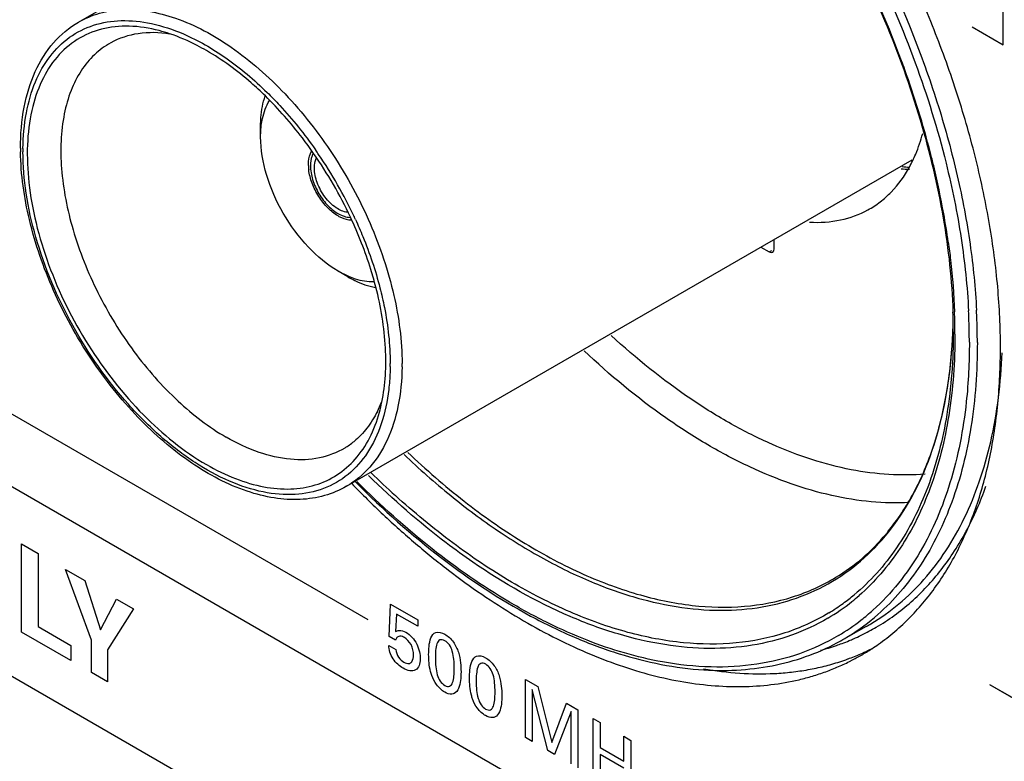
# Model space of a CAD drawing. Header units: inches. Extents: x 0 to 34, y 0 to 22.
# Tile 110 of 136: x 24.938 to 25.459, y 15.388 to 15.78. Entities that reach past the tile are written whole.
import ezdxf

# ---------------------------------------------------------------- set-up
doc = ezdxf.new("R2010")
doc.units = ezdxf.units.IN
doc.header["$LTSCALE"] = 1.87
doc.header["$MEASUREMENT"] = 0
doc.layers.get('0').update_dxf_attribs({"linetype": 'CONTINUOUS'})
doc.layers.add('02___PRT_ALL_AXES', color=7, linetype='CONTINUOUS')
doc.layers.add('SURFACES', color=7, linetype='CONTINUOUS')

msp = doc.modelspace()

# ---------------------------------------------------------------- linework, layer by layer
at = {"color": 40, "linetype": 'CONTINUOUS'}
for p, q in [((22.0125193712, 17.2197605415), (27.7666010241, 13.8974259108)), ((27.7666010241, 13.7970000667), (22.0125193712, 17.1193346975)), ((25.4582605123, 15.7665338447), (25.4582605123, 15.8020554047)), ((25.4418055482, 15.7760347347), (25.4582605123, 15.7665338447)), ((25.1224253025, 15.4623744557), (24.7071267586, 15.7021626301)), ((24.9390960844, 15.4559600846), (24.9390960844, 15.5026205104)), ((24.9390960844, 15.5026205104), (24.9479363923, 15.4975162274)), ((24.9479363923, 15.4975162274), (24.9479363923, 15.4588036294)), ((24.9761477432, 15.4516923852), (24.9624954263, 15.4889773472)), ((24.9624954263, 15.4889773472), (24.9726232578, 15.4831296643)), ((24.9726232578, 15.4831296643), (24.9809597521, 15.4570540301)), ((24.9809597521, 15.4570540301), (24.9894693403, 15.4734029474)), ((24.9894693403, 15.4734029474), (24.9983671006, 15.4682654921)), ((24.9983671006, 15.4682654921), (24.9847147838, 15.4466132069)), ((25.133632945, 15.4536027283), (25.1342943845, 15.4707579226)), ((25.1342943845, 15.4707579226), (25.1486376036, 15.4624763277)), ((25.1374667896, 15.4654791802), (25.1369917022, 15.4562186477)), ((25.1486376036, 15.4590292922), (25.1374667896, 15.4654791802)), ((25.1486376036, 15.4624763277), (25.1486376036, 15.4590292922)), ((24.9479363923, 15.4588036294), (24.9652936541, 15.448781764)), ((24.9652936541, 15.4408339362), (24.9390960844, 15.4559600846)), ((24.9761477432, 15.4345669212), (24.9761477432, 15.4516923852)), ((25.1369917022, 15.451663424), (25.133632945, 15.4536027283)), ((24.9652936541, 15.448781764), (24.9652936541, 15.4408339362)), ((24.9847147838, 15.4466132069), (24.9847147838, 15.4296204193)), ((25.1333022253, 15.4488557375), (25.1371360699, 15.4466421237)), ((24.9847147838, 15.4296204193), (24.9761477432, 15.4345669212)), ((25.2055633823, 15.4001522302), (25.2055633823, 15.4308872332)), ((25.2055633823, 15.4308872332), (25.212087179, 15.4271204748)), ((25.209138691, 15.4255833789), (25.209138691, 15.3980878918)), ((25.2175400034, 15.3932370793), (25.209138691, 15.4255833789)), ((25.212087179, 15.4271204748), (25.2196046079, 15.3974515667)), ((25.4890999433, 15.4061706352), (25.4511202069, 15.428099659)), ((25.4891721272, 15.4061127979), (25.4511923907, 15.4280418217)), ((25.2196046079, 15.3974515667), (25.227308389, 15.4183319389)), ((25.227308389, 15.4183319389), (25.2333931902, 15.414818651)), ((25.2297825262, 15.4138382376), (25.2210431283, 15.3912144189)), ((25.2297825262, 15.3861684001), (25.2297825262, 15.4138382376)), ((25.2333931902, 15.414818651), (25.2333931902, 15.384083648)), ((25.2413562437, 15.3794858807), (25.2413562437, 15.4102208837)), ((25.2413562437, 15.4102208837), (25.2450464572, 15.4080902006)), ((25.2450464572, 15.4080902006), (25.2450464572, 15.3948922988)), ((25.209138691, 15.3980878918), (25.2055633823, 15.4001522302)), ((25.2576918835, 15.3875909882), (25.2576918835, 15.40078889)), ((25.2576918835, 15.40078889), (25.2613747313, 15.3986624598)), ((25.2450464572, 15.3948922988), (25.2576918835, 15.3875909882)), ((25.2613747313, 15.3986624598), (25.2613747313, 15.3679274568)), ((25.2210431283, 15.3912144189), (25.2175400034, 15.3932370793)), ((25.2450464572, 15.3912292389), (25.2450464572, 15.3773551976)), ((25.2576918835, 15.3839279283), (25.2450464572, 15.3912292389))]:
    msp.add_line(p, q, dxfattribs=at)
at = {"color": 7, "linetype": 'CONTINUOUS'}
for p, q in [((24.9692794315, 15.7784943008), (25.2669250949, 15.9503511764)), ((24.9399329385, 15.7115948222), (24.9399324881, 15.709953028)), ((25.0946001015, 15.7109542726), (25.0947406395, 15.7107533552)), ((25.1110185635, 15.5330107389), (25.410047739, 15.7056664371)), ((25.1071466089, 15.6768796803), (25.1086246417, 15.6761834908)), ((25.1150253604, 15.6756421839), (25.1151264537, 15.6754259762)), ((25.3371463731, 15.6585213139), (25.3371463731, 15.6635741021)), ((25.3301198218, 15.6595170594), (25.3344951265, 15.6569908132)), ((25.3344951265, 15.6569908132), (25.335838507, 15.6577132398)), ((25.1341013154, 15.5962936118), (25.1341017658, 15.597935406)), ((25.3858048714, 15.4589049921), (25.3724280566, 15.4513708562))]:
    msp.add_line(p, q, dxfattribs=at)
for centre, radius, start, end in [((24.8847161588, 15.5650804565), 0.5544351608, 20.3621890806, 27.693003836), ((24.9900738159, 15.690391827), 0.0863994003, 71.4901142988, 75.3254188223), ((24.9141551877, 15.5766979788), 0.5227937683, 19.7472009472, 20.2911544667), ((24.9372884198, 15.5847992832), 0.4982837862, 14.4840549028, 19.7691811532), ((25.0736069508, 15.711813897), 0.1349750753, 180.0016935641, 180.7973224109), ((24.9038589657, 15.5770614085), 0.2311564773, 25.1600985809, 34.8147442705), ((24.9033294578, 15.5770164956), 0.2335032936, 34.2775108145, 34.941571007), ((24.9006094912, 15.5751861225), 0.2367817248, 25.103578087, 34.2728123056), ((24.9720651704, 15.5943768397), 0.462217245, 13.5238270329, 14.4127634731), ((25.4145188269, 15.77314503), 0.0716488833, 262.2021044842, 265.2385461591), ((25.3473822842, 15.7354190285), 0.0698863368, 331.2140625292, 334.4335821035), ((24.9939314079, 15.5995565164), 0.4397460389, 10.1649462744, 13.5339058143), ((25.4106448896, 15.7734742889), 0.0728559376, 264.9322781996, 268.3950944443), ((24.9048245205, 15.5772251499), 0.2320997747, 24.6660380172, 25.0302984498), ((25.0264770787, 15.6056499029), 0.4066359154, 7.9772480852, 10.129157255), ((25.1103296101, 15.614487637), 0.3214947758, 0.911898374, 1.8995183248), ((25.1033222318, 15.61308768), 0.3293836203, 1.8784855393, 2.1131224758), ((25.1119906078, 15.6133518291), 0.3207112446, 0.2391494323, 1.882083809), ((25.0985803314, 15.6086666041), 0.3417502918, 1.0874189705, 2.8683198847), ((25.0992600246, 15.6086320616), 0.345295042, 1.1439845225, 2.9085048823), ((25.1525914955, 15.6255291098), 0.2792293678, 357.6747648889, 358.9123045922), ((25.1534579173, 15.6255062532), 0.2783626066, 357.6921947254, 358.7818673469), ((25.1206396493, 15.6146680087), 0.3111831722, 0.0035615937, 0.9089036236), ((25.1579922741, 15.6253295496), 0.2738248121, 357.4446878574, 357.6909332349), ((25.1235653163, 15.6134617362), 0.3091361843, 0.0001500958, 0.2277334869), ((25.1144298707, 15.6090320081), 0.3258966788, 0.0357019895, 1.0760709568), ((25.1155397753, 15.6090194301), 0.3290108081, 0.0051663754, 1.1331410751), ((25.008245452, 15.5978836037), 0.1321234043, 359.2551568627, 0.0013988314), ((25.0720379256, 15.6001184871), 0.0617405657, 333.5868153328, 338.5990193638), ((25.0469551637, 15.5946202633), 0.0845049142, 344.6398050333, 348.2769833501), ((25.0884446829, 15.5889356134), 0.0417073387, 301.176073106, 309.4999508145), ((25.4387038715, 15.8607643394), 0.449202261, 225.5478325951, 227.7764264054), ((25.4664967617, 15.8832784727), 0.4940365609, 224.6563723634, 224.8085586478), ((25.3072980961, 15.5823153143), 0.116085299, 320.0256262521, 320.756974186), ((25.3083567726, 15.5609767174), 0.1110693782, 305.9922077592, 309.7966519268), ((25.3078561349, 15.5601655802), 0.1127465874, 308.6286326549, 311.1055667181), ((25.3090347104, 15.5586733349), 0.1108450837, 300.5781766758, 308.6342414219), ((25.3094014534, 15.5595687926), 0.109316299, 301.1468888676, 305.9828544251), ((25.3110696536, 15.5543875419), 0.1169288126, 308.0496099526, 312.0370199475), ((25.3128018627, 15.5522011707), 0.1141394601, 300.7076125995, 308.0413174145), ((25.3153552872, 15.5524586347), 0.1160881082, 301.7864187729, 311.3285897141), ((25.329564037, 15.5587870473), 0.1146250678, 299.3826546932, 300.818690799), ((25.3326362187, 15.5583243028), 0.1156880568, 298.152309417, 300.3505585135), ((25.3162115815, 15.5512092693), 0.1145750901, 299.3827481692, 301.7515354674), ((25.3316190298, 15.5605663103), 0.1181514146, 290.5115773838, 292.4944981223), ((25.3319261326, 15.5598184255), 0.1173429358, 292.4956697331, 293.6752926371), ((25.3323164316, 15.5589423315), 0.116383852, 293.6725102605, 298.1475629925), ((25.3304768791, 15.5638869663), 0.1216633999, 284.8253269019, 288.9759539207), ((25.3312484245, 15.5615548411), 0.1192071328, 288.9897599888, 290.5119290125)]:
    msp.add_arc(centre, radius, start, end, dxfattribs=at)
msp.add_ellipse((25.3344943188, 15.6600535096), major_axis=(-0.0018756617, 0.0032485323), ratio=0.5771558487, start_param=-3.9268868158, end_param=-2.3563950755, dxfattribs=at)
for points, knots in [([(25.2283175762, 15.9974274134), (25.2422994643, 15.9873941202), (25.269656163, 15.9647033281), (25.307167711, 15.9252610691), (25.3414405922, 15.8804387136), (25.3714238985, 15.831600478), (25.3962029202, 15.7802294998), (25.4150412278, 15.7278822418), (25.4273521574, 15.6761491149), (25.4310962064, 15.6417855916), (25.4316477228, 15.6251441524)], [0, 0, 0, 0, 0.1181116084, 0.2431537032, 0.3728577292, 0.5046452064, 0.6358012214, 0.7636263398, 0.8857230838, 1, 1, 1, 1]), ([(25.3316360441, 15.9110093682), (25.3479809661, 15.8896341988), (25.3776379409, 15.8445735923), (25.4066640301, 15.7841125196), (25.4242879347, 15.7344474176), (25.4343169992, 15.6976948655), (25.4411284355, 15.6616550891), (25.4435185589, 15.6378154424), (25.44411027, 15.6261527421)], [0, 0, 0, 0, 0.2600181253, 0.5194062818, 0.6459531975, 0.7688660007, 0.8871568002, 1, 1, 1, 1]), ([(25.3284082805, 15.9083682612), (25.3401163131, 15.8930561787), (25.3620336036, 15.8611158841), (25.3899423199, 15.8104207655), (25.4123964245, 15.757933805), (25.4235504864, 15.7219232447), (25.4279913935, 15.7039730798)], [0, 0, 0, 0, 0.2527197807, 0.5068857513, 0.7575588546, 1, 1, 1, 1]), ([(24.9692795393, 15.7784941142), (24.9727735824, 15.7805117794), (24.9804761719, 15.7837130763), (24.9931905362, 15.7855764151), (25.0068449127, 15.7845723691), (25.0266843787, 15.7792938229), (25.052046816, 15.7654261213), (25.0800679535, 15.7406093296), (25.1048365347, 15.7089049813), (25.1243305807, 15.6728748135), (25.1369793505, 15.6354731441), (25.1403688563, 15.6100007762), (25.1403688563, 15.5978868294)], [0, 0, 0, 0, 0.0428589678, 0.0874875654, 0.1353208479, 0.1872853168, 0.3045511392, 0.4382239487, 0.582572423, 0.7297289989, 0.8713204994, 1, 1, 1, 1]), ([(24.9399329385, 15.7115948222), (24.940015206, 15.7179108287), (24.9410601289, 15.7299573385), (24.94575841, 15.7466269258), (24.9534759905, 15.7604946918), (24.9640924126, 15.7709988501), (24.9772353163, 15.7775805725), (24.9922571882, 15.7799540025), (25.0085201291, 15.778191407), (25.0192997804, 15.7745773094), (25.0247477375, 15.7722332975)], [0, 0, 0, 0, 0.1470940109, 0.2800190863, 0.4004878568, 0.5126041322, 0.6225567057, 0.7371440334, 0.8618883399, 1, 1, 1, 1]), ([(24.9386318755, 15.7118099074), (24.9386318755, 15.7190771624), (24.939747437, 15.7329703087), (24.9454606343, 15.7521760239), (24.955174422, 15.767962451), (24.9643488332, 15.7756474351), (24.9692794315, 15.7784943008)], [0, 0, 0, 0, 0.2844029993, 0.5418291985, 0.7771873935, 1, 1, 1, 1]), ([(25.0119612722, 15.7739728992), (25.0067685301, 15.7753278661), (24.9965249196, 15.7769526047), (24.9814909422, 15.7754685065), (24.9681644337, 15.7698244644), (24.9572217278, 15.7602229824), (24.949095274, 15.7471929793), (24.9439338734, 15.7312988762), (24.941785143, 15.7130561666), (24.9426595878, 15.6930085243), (24.9465094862, 15.6717550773), (24.9555633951, 15.6423062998), (24.9731482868, 15.6069331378), (25.0013788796, 15.5706685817), (25.0247738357, 15.5515588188), (25.0370171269, 15.5444896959)], [0, 0, 0, 0, 0.0518983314, 0.0992845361, 0.1442519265, 0.1895517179, 0.2378381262, 0.2909881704, 0.3498873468, 0.414554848, 0.4843562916, 0.5581942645, 0.7119584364, 0.8632813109, 1, 1, 1, 1]), ([(25.0175275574, 15.7721714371), (25.0120439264, 15.7730321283), (25.0011998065, 15.7733585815), (24.9907977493, 15.7699912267), (24.9863175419, 15.7675232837)], [0, 0, 0, 0, 0.5204293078, 1, 1, 1, 1]), ([(25.0370171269, 15.7633987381), (25.0354018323, 15.764331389), (25.0291242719, 15.7677721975), (25.0225233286, 15.7706424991), (25.0175028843, 15.7723216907)], [0, 0, 0, 0, 0.2605396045, 1, 1, 1, 1]), ([(25.0247477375, 15.7722332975), (25.032622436, 15.7688451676), (25.048378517, 15.7597100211), (25.0622193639, 15.7479706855), (25.0689997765, 15.741324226)], [0, 0, 0, 0, 0.4744828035, 1, 1, 1, 1]), ([(24.9863175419, 15.7675232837), (24.9832222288, 15.7658182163), (24.9773406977, 15.76149783), (24.9702252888, 15.7528048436), (24.9648790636, 15.7421129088), (24.960028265, 15.7248549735), (24.9592700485, 15.6995920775), (24.9656799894, 15.6674669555), (24.9787933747, 15.6347386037), (24.9975511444, 15.6040910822), (25.0203879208, 15.5780383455), (25.0382513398, 15.5642728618), (25.0474566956, 15.5589578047)], [0, 0, 0, 0, 0.042861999, 0.0873810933, 0.1350412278, 0.1868156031, 0.3037707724, 0.4373354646, 0.581786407, 0.7291899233, 0.8710744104, 1, 1, 1, 1]), ([(25.0680878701, 15.739412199), (25.0656289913, 15.741817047), (25.0560165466, 15.7507181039), (25.0453855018, 15.7585669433), (25.0370171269, 15.7633987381)], [0, 0, 0, 0, 0.2624983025, 1, 1, 1, 1]), ([(25.0936389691, 15.709034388), (25.0917076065, 15.7118103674), (25.0839037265, 15.7225096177), (25.0751373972, 15.7325175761), (25.0680878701, 15.739412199)], [0, 0, 0, 0, 0.2553735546, 1, 1, 1, 1]), ([(25.0689997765, 15.741324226), (25.071309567, 15.7390600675), (25.0805400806, 15.7295491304), (25.0888546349, 15.7191589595), (25.0946001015, 15.7109542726)], [0, 0, 0, 0, 0.2440936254, 1, 1, 1, 1]), ([(25.410425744, 15.7052590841), (25.4109594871, 15.7063734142), (25.4130442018, 15.711026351), (25.4146687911, 15.7158807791), (25.4156675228, 15.7196111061)], [0, 0, 0, 0, 0.2423967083, 1, 1, 1, 1]), ([(25.1110185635, 15.5330107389), (25.1073743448, 15.5309066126), (25.0993917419, 15.5275644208), (25.0862958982, 15.5255562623), (25.0723791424, 15.5264567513), (25.0524571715, 15.5315587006), (25.0271784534, 15.5450676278), (24.9993379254, 15.5693310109), (24.9747338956, 15.600353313), (24.9552626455, 15.6357160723), (24.9424382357, 15.6726272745), (24.9388125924, 15.697863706), (24.9386449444, 15.7099356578)], [0, 0, 0, 0, 0.0449275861, 0.091267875, 0.1402619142, 0.1928022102, 0.3098149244, 0.4421217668, 0.5847495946, 0.7303843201, 0.8711003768, 1, 1, 1, 1]), ([(25.1333368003, 15.5842494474), (25.132610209, 15.5780538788), (25.1301987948, 15.5663614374), (25.1229961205, 15.5507788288), (25.1124889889, 15.5387461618), (25.0990229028, 15.5309775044), (25.0833461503, 15.5279025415), (25.0662435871, 15.5294663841), (25.048309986, 15.5354171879), (25.0300897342, 15.5454682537), (25.0121521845, 15.5592569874), (24.9890225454, 15.5823880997), (24.9647675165, 15.6170551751), (24.9482827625, 15.6558730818), (24.9412258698, 15.6873104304), (24.9399324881, 15.7025984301), (24.9399324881, 15.709953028)], [0, 0, 0, 0, 0.0563751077, 0.1070265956, 0.1535080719, 0.1984430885, 0.2449315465, 0.2955942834, 0.3519753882, 0.4145182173, 0.4827984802, 0.5557726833, 0.7094726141, 0.8619713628, 0.9335340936, 1, 1, 1, 1]), ([(25.0934222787, 15.7090957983), (25.0931704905, 15.7086483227), (25.0922280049, 15.7065846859), (25.0919292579, 15.7042737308), (25.0919292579, 15.7025272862)], [0, 0, 0, 0, 0.2272011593, 1, 1, 1, 1]), ([(25.0940171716, 15.701321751), (25.0940171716, 15.7018295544), (25.0941019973, 15.7036802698), (25.0945555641, 15.7055432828), (25.0951805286, 15.7067375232)], [0, 0, 0, 0, 0.2736470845, 1, 1, 1, 1]), ([(25.0919292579, 15.7025272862), (25.0919292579, 15.7000644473), (25.0928770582, 15.6948711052), (25.0961571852, 15.6876136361), (25.100926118, 15.681285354), (25.1050059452, 15.6780141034), (25.1071466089, 15.6768796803)], [0, 0, 0, 0, 0.2385095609, 0.5026603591, 0.7653799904, 1, 1, 1, 1]), ([(25.111517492, 15.6779409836), (25.1093573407, 15.6781088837), (25.1047075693, 15.6802690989), (25.0992515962, 15.6858974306), (25.0952482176, 15.6931808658), (25.0940171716, 15.6986948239), (25.0940171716, 15.701321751)], [0, 0, 0, 0, 0.2086163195, 0.4688076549, 0.7470677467, 1, 1, 1, 1]), ([(25.3867176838, 15.6792190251), (25.3889693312, 15.6804553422), (25.393320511, 15.6832948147), (25.4012523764, 15.6903747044), (25.4060159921, 15.697005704), (25.4086324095, 15.701766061)], [0, 0, 0, 0, 0.2422635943, 0.4876947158, 1, 1, 1, 1]), ([(25.4279913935, 15.7039730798), (25.4312427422, 15.6908311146), (25.4364957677, 15.6649194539), (25.4392598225, 15.6386130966), (25.4399024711, 15.6257680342)], [0, 0, 0, 0, 0.5128234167, 1, 1, 1, 1]), ([(25.1086246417, 15.6761834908), (25.1089830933, 15.6760360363), (25.1103443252, 15.6755348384), (25.111794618, 15.6752489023), (25.1128580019, 15.6752231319)], [0, 0, 0, 0, 0.2670694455, 1, 1, 1, 1]), ([(25.1265048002, 15.6383794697), (25.1257062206, 15.6414795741), (25.1221132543, 15.654098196), (25.1172980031, 15.6663613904), (25.1130840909, 15.6753373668)], [0, 0, 0, 0, 0.2440539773, 1, 1, 1, 1]), ([(25.3558796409, 15.672691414), (25.3613343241, 15.6724000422), (25.372062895, 15.6730514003), (25.3822042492, 15.6767408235), (25.3867176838, 15.6792190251)], [0, 0, 0, 0, 0.5147681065, 1, 1, 1, 1]), ([(25.1157465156, 15.6740869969), (25.1171109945, 15.6711157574), (25.1222100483, 15.6593630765), (25.1263129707, 15.6471703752), (25.1286898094, 15.6379300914)], [0, 0, 0, 0, 0.2552226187, 1, 1, 1, 1]), ([(25.4291780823, 15.6620827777), (25.4296146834, 15.6589614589), (25.4311766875, 15.6467250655), (25.4321432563, 15.6344104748), (25.432481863, 15.6252329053)], [0, 0, 0, 0, 0.2554984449, 1, 1, 1, 1]), ([(25.1296974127, 15.5774505), (25.131651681, 15.586831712), (25.1326717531, 15.607538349), (25.1292197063, 15.627840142), (25.1265048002, 15.6383794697)], [0, 0, 0, 0, 0.4682208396, 1, 1, 1, 1]), ([(25.1286898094, 15.6379300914), (25.1295709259, 15.6345046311), (25.1325683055, 15.621372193), (25.1341017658, 15.6078705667), (25.1341017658, 15.597935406)], [0, 0, 0, 0, 0.2625396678, 1, 1, 1, 1]), ([(25.1414338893, 15.5498040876), (25.1493619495, 15.5422528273), (25.1654374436, 15.5280527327), (25.1906119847, 15.5092833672), (25.2160575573, 15.4937134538), (25.2414418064, 15.4815368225), (25.2664538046, 15.4729346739), (25.290774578, 15.4680130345), (25.3141018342, 15.466888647), (25.3361248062, 15.4695883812), (25.3565178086, 15.476147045), (25.3749624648, 15.4864649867), (25.391142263, 15.5004037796), (25.4048414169, 15.5176954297), (25.4158790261, 15.5380794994), (25.4241571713, 15.5612619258), (25.4295753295, 15.5869315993), (25.4312135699, 15.6049132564), (25.4315909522, 15.6142002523)], [0, 0, 0, 0, 0.0811862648, 0.1588513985, 0.2325620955, 0.3020445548, 0.367205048, 0.4281967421, 0.4854311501, 0.5396395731, 0.5918357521, 0.6432743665, 0.6953006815, 0.7491774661, 0.8059570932, 0.866424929, 0.931079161, 1, 1, 1, 1]), ([(25.4169593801, 15.539489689), (25.410610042, 15.5389258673), (25.3974537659, 15.5388014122), (25.3773457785, 15.5414537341), (25.3565911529, 15.5468949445), (25.335396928, 15.555047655), (25.3139757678, 15.5658399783), (25.2847567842, 15.5839689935), (25.2641281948, 15.6006005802), (25.2509141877, 15.6127600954)], [0, 0, 0, 0, 0.1025908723, 0.2108342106, 0.3255344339, 0.4471000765, 0.5756519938, 0.7109884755, 1, 1, 1, 1]), ([(25.4318228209, 15.6146873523), (25.431822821, 15.6000988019), (25.4298531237, 15.5721818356), (25.4200726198, 15.5332862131), (25.4060767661, 15.5052983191), (25.3917493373, 15.4869638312), (25.3836802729, 15.4791647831), (25.3794483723, 15.4756397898)], [0, 0, 0, 0, 0.2857596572, 0.5454242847, 0.7810808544, 0.8921158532, 1, 1, 1, 1]), ([(25.4327015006, 15.613462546), (25.432701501, 15.5990554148), (25.4307930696, 15.5714654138), (25.4213252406, 15.532950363), (25.4077889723, 15.5050959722), (25.393915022, 15.4866881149), (25.3860900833, 15.4787958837), (25.3819812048, 15.4752110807)], [0, 0, 0, 0, 0.2852040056, 0.544823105, 0.7808463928, 0.892054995, 1, 1, 1, 1]), ([(25.3972026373, 15.5088784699), (25.4024463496, 15.5152979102), (25.4119097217, 15.529795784), (25.4222569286, 15.5546423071), (25.4290612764, 15.5828129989), (25.4310822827, 15.6027580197), (25.4315448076, 15.6131213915)], [0, 0, 0, 0, 0.2230131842, 0.4622760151, 0.7208952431, 1, 1, 1, 1]), ([(25.4445505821, 15.6090490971), (25.444550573, 15.5940790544), (25.4425769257, 15.5654151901), (25.4327620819, 15.5253908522), (25.4187540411, 15.4964203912), (25.4043805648, 15.4772513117), (25.3962737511, 15.4690246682), (25.3920171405, 15.4652840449)], [0, 0, 0, 0, 0.28518401, 0.5446992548, 0.780817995, 0.8920484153, 1, 1, 1, 1]), ([(25.4403264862, 15.6092350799), (25.4403322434, 15.5986890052), (25.4391056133, 15.5735499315), (25.431898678, 15.5357207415), (25.4210195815, 15.5098594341), (25.4143388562, 15.4984986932)], [0, 0, 0, 0, 0.2753501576, 0.6558938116, 1, 1, 1, 1]), ([(25.4084413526, 15.5243987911), (25.4017910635, 15.5240542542), (25.3880455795, 15.5244006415), (25.3671201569, 15.527814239), (25.3455771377, 15.5340712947), (25.3236317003, 15.5430987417), (25.301499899, 15.5548102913), (25.2713979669, 15.5742315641), (25.2501814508, 15.591857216), (25.2366066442, 15.6046940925)], [0, 0, 0, 0, 0.1027113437, 0.2112083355, 0.3261801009, 0.4479588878, 0.5765933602, 0.7118316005, 1, 1, 1, 1]), ([(25.3882891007, 15.4603478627), (25.3934804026, 15.4634448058), (25.4034748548, 15.4705413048), (25.4167867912, 15.4835535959), (25.4283902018, 15.4988390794), (25.4381764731, 15.5162619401), (25.4460837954, 15.5356653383), (25.454259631, 15.5646889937), (25.4570337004, 15.5878514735), (25.4576938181, 15.6036639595)], [0, 0, 0, 0, 0.1093592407, 0.2206661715, 0.3355377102, 0.4553509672, 0.5811611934, 0.7136840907, 1, 1, 1, 1]), ([(25.1403576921, 15.5961660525), (25.1402665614, 15.58916959), (25.1390394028, 15.5758719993), (25.1334237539, 15.5576289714), (25.1241913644, 15.5428233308), (25.1156026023, 15.5356580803), (25.1110184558, 15.5330109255)], [0, 0, 0, 0, 0.2889462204, 0.5478668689, 0.7814001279, 1, 1, 1, 1]), ([(25.1341013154, 15.5962936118), (25.1340879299, 15.5952659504), (25.1339865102, 15.5912433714), (25.1336857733, 15.5872251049), (25.1333368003, 15.5842494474)], [0, 0, 0, 0, 0.2554174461, 1, 1, 1, 1]), ([(25.0370171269, 15.5444896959), (25.0419464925, 15.541643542), (25.0517604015, 15.5368201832), (25.066809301, 15.5323219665), (25.081185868, 15.5310378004), (25.094512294, 15.5330956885), (25.1063445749, 15.5385319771), (25.1162221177, 15.5471754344), (25.1238308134, 15.5586542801), (25.1271445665, 15.5675193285), (25.1284415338, 15.5722360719)], [0, 0, 0, 0, 0.150365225, 0.2875845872, 0.412705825, 0.5285658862, 0.6397820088, 0.7520401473, 0.8707741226, 1, 1, 1, 1]), ([(25.1273333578, 15.5726537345), (25.1257879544, 15.5695514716), (25.1222258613, 15.5637599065), (25.1175086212, 15.5588419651), (25.1149737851, 15.5567531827)], [0, 0, 0, 0, 0.5134292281, 1, 1, 1, 1]), ([(25.110035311, 15.553251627), (25.1059506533, 15.5507822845), (25.0965148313, 15.5471640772), (25.080747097, 15.5466047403), (25.0639116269, 15.5505796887), (25.0529636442, 15.5557781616), (25.0474566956, 15.5589578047)], [0, 0, 0, 0, 0.2178167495, 0.450683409, 0.7098103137, 1, 1, 1, 1]), ([(25.1434012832, 15.5509225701), (25.1529091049, 15.5418846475), (25.1722169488, 15.5251179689), (25.2026449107, 15.5037173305), (25.2332732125, 15.4870651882), (25.2635551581, 15.4755043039), (25.2929454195, 15.4692617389), (25.3209251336, 15.4685490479), (25.3469235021, 15.473456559), (25.3626351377, 15.4805360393), (25.3697997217, 15.4848778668)], [0, 0, 0, 0, 0.1560300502, 0.3036017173, 0.4416454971, 0.5696374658, 0.687826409, 0.797340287, 0.9003551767, 1, 1, 1, 1]), ([(25.1159948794, 15.5351110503), (25.1302276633, 15.5207828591), (25.15934954, 15.494837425), (25.1992002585, 15.4684571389), (25.2313046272, 15.452841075), (25.2614864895, 15.4415963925), (25.2847894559, 15.4368624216), (25.2999844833, 15.435941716)], [0, 0, 0, 0, 0.2841926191, 0.5470560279, 0.6695424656, 0.7857851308, 1, 1, 1, 1]), ([(25.2781502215, 15.4401235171), (25.2645235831, 15.4425722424), (25.2439408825, 15.4486899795), (25.2173283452, 15.4604943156), (25.1893130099, 15.4756955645), (25.1546328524, 15.499868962), (25.1290514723, 15.5229021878), (25.1165234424, 15.5354761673)], [0, 0, 0, 0, 0.2182556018, 0.3357432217, 0.4587228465, 0.7201859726, 1, 1, 1, 1]), ([(25.1778045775, 15.4929220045), (25.1730493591, 15.4961887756), (25.1536771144, 15.5102012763), (25.1356221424, 15.5260040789), (25.122687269, 15.5387135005)], [0, 0, 0, 0, 0.2413578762, 1, 1, 1, 1]), ([(25.3910921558, 15.4584912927), (25.397629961, 15.4623194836), (25.4101346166, 15.4714165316), (25.4262017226, 15.4887137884), (25.4395046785, 15.5094505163), (25.4462059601, 15.5248820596), (25.4490955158, 15.5330028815)], [0, 0, 0, 0, 0.2360341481, 0.4781403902, 0.731457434, 1, 1, 1, 1]), ([(25.3659435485, 15.4660110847), (25.3586806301, 15.4616222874), (25.3428110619, 15.454421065), (25.3166006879, 15.4492034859), (25.2884049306, 15.4494965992), (25.2587676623, 15.4552247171), (25.2281842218, 15.4661979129), (25.1971746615, 15.4822138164), (25.1662550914, 15.5029537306), (25.1465553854, 15.5192919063), (25.1368285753, 15.5281174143)], [0, 0, 0, 0, 0.1004814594, 0.2041653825, 0.3140477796, 0.4322565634, 0.5599595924, 0.6974992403, 0.8444822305, 1, 1, 1, 1]), ([(25.3698001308, 15.4848771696), (25.3747413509, 15.4878727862), (25.3842380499, 15.4948044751), (25.3924569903, 15.503203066), (25.3962579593, 15.5077369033)], [0, 0, 0, 0, 0.4941006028, 1, 1, 1, 1]), ([(25.4143388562, 15.4984986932), (25.4109058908, 15.4926608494), (25.4033620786, 15.4816471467), (25.3942123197, 15.4719112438), (25.3893664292, 15.4675430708)], [0, 0, 0, 0, 0.5093386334, 1, 1, 1, 1]), ([(25.3654231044, 15.4632428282), (25.3593687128, 15.4596677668), (25.3463895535, 15.4536051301), (25.3252136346, 15.4482679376), (25.3025433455, 15.4466571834), (25.2786832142, 15.4487833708), (25.2539143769, 15.4545654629), (25.2190632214, 15.4674284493), (25.1939996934, 15.4817961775), (25.1778045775, 15.4929220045)], [0, 0, 0, 0, 0.1053677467, 0.2131275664, 0.3255218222, 0.4443376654, 0.5707833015, 0.7055486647, 1, 1, 1, 1]), ([(25.3710879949, 15.45406584), (25.3645914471, 15.4502089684), (25.3506165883, 15.4437072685), (25.3277558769, 15.438161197), (25.3032568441, 15.4367964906), (25.2865995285, 15.4386051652), (25.2781502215, 15.4401235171)], [0, 0, 0, 0, 0.2363028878, 0.4783308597, 0.7314981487, 1, 1, 1, 1]), ([(25.2999844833, 15.435941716), (25.3065115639, 15.4355462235), (25.3193844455, 15.4355462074), (25.3382201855, 15.4381025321), (25.355991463, 15.4432308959), (25.3670550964, 15.4483590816), (25.3723058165, 15.4513070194)], [0, 0, 0, 0, 0.261887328, 0.5138937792, 0.7588340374, 1, 1, 1, 1])]:
    msp.add_open_spline(points, degree=3, knots=knots, dxfattribs=at)
at = {"color": 40, "linetype": 'CONTINUOUS'}
for points, knots in [([(25.1369917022, 15.4562186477), (25.1375490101, 15.4565434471), (25.1390949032, 15.4571708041), (25.1411617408, 15.4565350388), (25.1423723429, 15.4558360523)], [0, 0, 0, 0, 0.3948932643, 1, 1, 1, 1]), ([(25.1381716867, 15.4534527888), (25.137993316, 15.4533498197), (25.1374534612, 15.4529363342), (25.1371577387, 15.4521961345), (25.1369917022, 15.451663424)], [0, 0, 0, 0, 0.3071051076, 1, 1, 1, 1]), ([(25.141595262, 15.4530043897), (25.1412441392, 15.4532071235), (25.1400056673, 15.4538005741), (25.1388000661, 15.4538190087), (25.1381716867, 15.4534527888)], [0, 0, 0, 0, 0.2827271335, 1, 1, 1, 1]), ([(25.1464293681, 15.4438719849), (25.1464293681, 15.4455089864), (25.1457898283, 15.4493394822), (25.1428646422, 15.4522714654), (25.141595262, 15.4530043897)], [0, 0, 0, 0, 0.5276040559, 1, 1, 1, 1]), ([(25.1423723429, 15.4558360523), (25.1435138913, 15.4551769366), (25.145717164, 15.4534468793), (25.1491295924, 15.44837864), (25.1500039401, 15.4440902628), (25.1500039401, 15.4417247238)], [0, 0, 0, 0, 0.2719065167, 0.5120222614, 1, 1, 1, 1]), ([(25.1544425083, 15.4440582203), (25.1544425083, 15.4454921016), (25.1545657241, 15.4486338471), (25.15541426, 15.4530219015), (25.1579341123, 15.4565266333), (25.1613225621, 15.455750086), (25.1629948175, 15.4547845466)], [0, 0, 0, 0, 0.2080507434, 0.4651689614, 0.7198348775, 1, 1, 1, 1]), ([(25.1630309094, 15.4513583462), (25.162081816, 15.4519063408), (25.1600534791, 15.4522262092), (25.158622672, 15.4496983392), (25.1580590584, 15.4462585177), (25.1579809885, 15.4435980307), (25.1579809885, 15.4422269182)], [0, 0, 0, 0, 0.2225444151, 0.4525175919, 0.721563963, 1, 1, 1, 1]), ([(25.1629948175, 15.4547845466), (25.1645790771, 15.453869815), (25.1677474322, 15.4511101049), (25.1704229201, 15.4451138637), (25.1713906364, 15.4397724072), (25.1715471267, 15.4364250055), (25.1715471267, 15.4348634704)], [0, 0, 0, 0, 0.2728429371, 0.5150971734, 0.7670928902, 1, 1, 1, 1]), ([(25.1679725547, 15.4365412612), (25.1679725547, 15.4381606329), (25.1678736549, 15.4411426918), (25.1672256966, 15.4453764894), (25.1656782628, 15.4492300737), (25.1638713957, 15.4508730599), (25.1630309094, 15.4513583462)], [0, 0, 0, 0, 0.3310092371, 0.596069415, 0.8016283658, 1, 1, 1, 1]), ([(25.1408977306, 15.4368081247), (25.139051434, 15.4378741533), (25.1350649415, 15.441252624), (25.1333801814, 15.4467087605), (25.1333022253, 15.4488557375)], [0, 0, 0, 0, 0.5033002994, 1, 1, 1, 1]), ([(25.1371360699, 15.4466421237), (25.1371648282, 15.445425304), (25.1382458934, 15.4423720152), (25.1403957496, 15.4405909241), (25.141372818, 15.4400267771)], [0, 0, 0, 0, 0.5155632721, 1, 1, 1, 1]), ([(25.1500039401, 15.4417247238), (25.1500039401, 15.4391259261), (25.1482719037, 15.4344007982), (25.1432660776, 15.4354406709), (25.1408977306, 15.4368081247)], [0, 0, 0, 0, 0.4872647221, 1, 1, 1, 1]), ([(25.141372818, 15.4400267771), (25.1422928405, 15.4394955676), (25.1440434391, 15.4388967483), (25.1460462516, 15.4403350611), (25.1464293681, 15.4424663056), (25.1464293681, 15.4438719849)], [0, 0, 0, 0, 0.3193190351, 0.5774703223, 1, 1, 1, 1]), ([(25.1560968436, 15.4330119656), (25.1558652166, 15.4336848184), (25.1546925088, 15.4375353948), (25.1544425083, 15.441219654), (25.1544425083, 15.4440582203)], [0, 0, 0, 0, 0.1749254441, 1, 1, 1, 1]), ([(25.1579809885, 15.4422269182), (25.1579809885, 15.4406945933), (25.1580889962, 15.4378183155), (25.1587629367, 15.4336808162), (25.1603046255, 15.4298547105), (25.1621142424, 15.4281751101), (25.1629587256, 15.4276875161)], [0, 0, 0, 0, 0.3197108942, 0.5851908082, 0.796552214, 1, 1, 1, 1]), ([(25.1760217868, 15.4315986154), (25.1760217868, 15.4330325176), (25.1761461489, 15.4361737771), (25.1769966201, 15.4405604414), (25.1795158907, 15.4440641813), (25.1829028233, 15.4432899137), (25.184574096, 15.4423249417)], [0, 0, 0, 0, 0.2080806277, 0.4652537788, 0.7199633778, 1, 1, 1, 1]), ([(25.184574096, 15.4423249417), (25.1861583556, 15.4414102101), (25.1893267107, 15.4386505), (25.1920021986, 15.4326542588), (25.1929699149, 15.4273128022), (25.1931264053, 15.4239654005), (25.1931264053, 15.4224038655)], [0, 0, 0, 0, 0.2728429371, 0.5150971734, 0.7670928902, 1, 1, 1, 1]), ([(25.1629587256, 15.4276875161), (25.1638767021, 15.427157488), (25.1658383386, 15.4268468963), (25.1672775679, 15.4292427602), (25.1678788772, 15.4325798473), (25.1679725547, 15.4351851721), (25.1679725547, 15.4365412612)], [0, 0, 0, 0, 0.2202490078, 0.4493526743, 0.7182167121, 1, 1, 1, 1]), ([(25.184610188, 15.4388987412), (25.1836610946, 15.4394467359), (25.1816327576, 15.4397666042), (25.1802019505, 15.4372387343), (25.1796383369, 15.4337989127), (25.179560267, 15.4311384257), (25.179560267, 15.4297673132)], [0, 0, 0, 0, 0.2225444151, 0.4525175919, 0.721563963, 1, 1, 1, 1]), ([(25.1895518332, 15.4240816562), (25.1895518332, 15.4257010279), (25.1894529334, 15.4286830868), (25.1888049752, 15.4329168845), (25.1872575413, 15.4367704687), (25.1854506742, 15.438413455), (25.184610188, 15.4388987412)], [0, 0, 0, 0, 0.3310092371, 0.596069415, 0.8016283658, 1, 1, 1, 1]), ([(25.1629226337, 15.4241788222), (25.1614369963, 15.4250366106), (25.158557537, 15.4276392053), (25.1566731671, 15.431328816), (25.1560968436, 15.4330119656)], [0, 0, 0, 0, 0.5325937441, 1, 1, 1, 1]), ([(25.1715471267, 15.4348634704), (25.1715471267, 15.4332981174), (25.1714135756, 15.4287002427), (25.1700150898, 15.4245082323), (25.1680086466, 15.4234968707)], [0, 0, 0, 0, 0.3302728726, 1, 1, 1, 1]), ([(25.1776827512, 15.420548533), (25.1774494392, 15.4212220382), (25.1762707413, 15.4250742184), (25.1760217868, 15.428759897), (25.1760217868, 15.4315986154)], [0, 0, 0, 0, 0.1750568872, 1, 1, 1, 1]), ([(25.179560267, 15.4297673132), (25.179560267, 15.4282349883), (25.1796682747, 15.4253587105), (25.1803422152, 15.4212212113), (25.181883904, 15.4173951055), (25.1836935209, 15.4157155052), (25.1845380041, 15.4152279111)], [0, 0, 0, 0, 0.3197108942, 0.5851908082, 0.796552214, 1, 1, 1, 1]), ([(25.1680086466, 15.4234968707), (25.16758853, 15.4232832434), (25.1660888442, 15.4228752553), (25.1641910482, 15.4234464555), (25.1629226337, 15.4241788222)], [0, 0, 0, 0, 0.3125590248, 1, 1, 1, 1]), ([(25.1845019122, 15.4117192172), (25.1830173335, 15.4125763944), (25.1801390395, 15.4151781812), (25.1782587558, 15.418866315), (25.1776827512, 15.420548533)], [0, 0, 0, 0, 0.5325540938, 1, 1, 1, 1]), ([(25.1845380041, 15.4152279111), (25.1854569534, 15.4146973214), (25.1874202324, 15.4143842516), (25.1888598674, 15.4167814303), (25.1894590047, 15.4201199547), (25.1895518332, 15.4227255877), (25.1895518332, 15.4240816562)], [0, 0, 0, 0, 0.2204416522, 0.4494883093, 0.7182730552, 1, 1, 1, 1]), ([(25.1931264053, 15.4224038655), (25.1931264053, 15.4208385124), (25.1929928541, 15.4162406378), (25.1915943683, 15.4120486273), (25.1895879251, 15.4110372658)], [0, 0, 0, 0, 0.3302728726, 1, 1, 1, 1]), ([(25.1895879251, 15.4110372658), (25.1891678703, 15.4108238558), (25.1876688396, 15.4104144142), (25.1857705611, 15.4109867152), (25.1845019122, 15.4117192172)], [0, 0, 0, 0, 0.3124466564, 1, 1, 1, 1])]:
    msp.add_open_spline(points, degree=3, knots=knots, dxfattribs=at)
at = {"layer": '02___PRT_ALL_AXES', "color": 7, "linetype": 'CONTINUOUS'}
for p, q in [((25.3760514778, 15.4416946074), (25.3761782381, 15.4417409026)), ((25.3777406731, 15.4407635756), (25.3778617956, 15.4408253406))]:
    msp.add_line(p, q, dxfattribs=at)
for centre, radius, start, end in [((25.3240050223, 15.5462972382), 0.1184266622, 300.0015623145, 303.1082677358), ((25.3353471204, 15.5536766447), 0.1191471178, 294.4857941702, 296.5854414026), ((25.3237091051, 15.5467549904), 0.1189717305, 303.1072262, 305.1760287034), ((25.333932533, 15.557240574), 0.1229832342, 287.9168382, 290.027866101), ((25.3346009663, 15.5554043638), 0.1210291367, 290.0921540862, 293.5487626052), ((25.3239624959, 15.5463756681), 0.1185158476, 297.0511395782, 300.0004076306), ((25.3351385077, 15.5541336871), 0.1196495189, 293.5558964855, 294.4859960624)]:
    msp.add_arc(centre, radius, start, end, dxfattribs=at)
for points, knots in [([(25.3922475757, 15.4495091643), (25.3952488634, 15.4516243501), (25.4010910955, 15.4561597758), (25.4092574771, 15.4637800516), (25.41683898, 15.4722217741), (25.4238131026, 15.4814587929), (25.4301607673, 15.4914637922), (25.4358645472, 15.502207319), (25.4409090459, 15.5136581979), (25.4452807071, 15.5257834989), (25.4489678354, 15.5385485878), (25.4519606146, 15.5519171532), (25.454251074, 15.5658512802), (25.4558331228, 15.5803115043), (25.4567025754, 15.5952569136), (25.4568571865, 15.6106451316), (25.4562967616, 15.6264328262), (25.4545788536, 15.6481997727), (25.4506091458, 15.6761277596), (25.4431286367, 15.7101120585), (25.4329625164, 15.7445608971), (25.4202259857, 15.7790843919), (25.4050629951, 15.8132933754), (25.3876446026, 15.8468015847), (25.3681689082, 15.8792285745), (25.3538795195, 15.8999986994), (25.3464372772, 15.9101142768)], [0, 0, 0, 0, 0.0218399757, 0.0439200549, 0.066353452, 0.0892442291, 0.1126853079, 0.1367572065, 0.1615274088, 0.1870502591, 0.2133672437, 0.240507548, 0.2684888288, 0.2973180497, 0.3269923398, 0.3574998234, 0.3888204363, 0.420926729, 0.4873409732, 0.5564158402, 0.627733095, 0.7008152, 0.7751406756, 0.8501584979, 0.9253015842, 1, 1, 1, 1]), ([(25.1137481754, 15.5344969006), (25.1191923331, 15.5288819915), (25.1302116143, 15.5180182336), (25.147284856, 15.5027139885), (25.1646490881, 15.4886434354), (25.1822181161, 15.4758767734), (25.199905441, 15.4644772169), (25.2176240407, 15.4545014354), (25.2352869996, 15.4459991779), (25.2528078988, 15.4390131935), (25.2701011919, 15.4335791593), (25.287082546, 15.4297257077), (25.3036688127, 15.4274743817), (25.3197786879, 15.4268398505), (25.3353302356, 15.4278288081), (25.3478360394, 15.4300198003), (25.3574435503, 15.4325833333), (25.3644197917, 15.4348931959), (25.3711977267, 15.4375982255), (25.3755858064, 15.4396662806), (25.3777406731, 15.4407635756)], [0, 0, 0, 0, 0.078623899, 0.1554958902, 0.2304152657, 0.3032056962, 0.3737192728, 0.4418409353, 0.5074933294, 0.5706421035, 0.6313015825, 0.6895406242, 0.7454882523, 0.7993383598, 0.8513524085, 0.9018587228, 0.9266766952, 0.9512683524, 0.9756900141, 1, 1, 1, 1]), ([(25.2998052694, 15.4365286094), (25.306134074, 15.4354162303), (25.3186421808, 15.4338592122), (25.3342445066, 15.4336860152), (25.3462865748, 15.4346706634), (25.3550165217, 15.4359459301), (25.363515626, 15.4377631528), (25.3690487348, 15.4393427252), (25.3717666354, 15.4402215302)], [0, 0, 0, 0, 0.2649824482, 0.5186523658, 0.6418482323, 0.7629333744, 0.8822083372, 1, 1, 1, 1])]:
    msp.add_open_spline(points, degree=3, knots=knots, dxfattribs=at)
at = {"layer": 'SURFACES', "color": 7, "linetype": 'CONTINUOUS'}
for p, q in [((25.0655915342, 15.7177343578), (25.0659636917, 15.7238777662)), ((25.0655915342, 15.7177343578), (25.0655915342, 15.7237620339)), ((25.1117644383, 15.6437882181), (25.106544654, 15.6468014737)), ((25.106544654, 15.6468014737), (25.1120504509, 15.6440524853))]:
    msp.add_line(p, q, dxfattribs=at)
msp.add_arc((25.1144473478, 15.7032092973), 0.0235630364, 181.4562482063, 186.6887152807, dxfattribs=at)
for points, knots in [([(25.0655917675, 15.7237618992), (25.0655917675, 15.7251820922), (25.0657741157, 15.7304825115), (25.0667366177, 15.7357871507), (25.0680302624, 15.7394514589)], [0, 0, 0, 0, 0.2676503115, 1, 1, 1, 1]), ([(25.0659636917, 15.7238777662), (25.0661198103, 15.7251165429), (25.06688976, 15.7296771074), (25.0685149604, 15.7341379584), (25.0702907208, 15.7370144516)], [0, 0, 0, 0, 0.2697266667, 1, 1, 1, 1]), ([(25.106544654, 15.6468014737), (25.1007308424, 15.6501582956), (25.0897280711, 15.6594184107), (25.0768864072, 15.6769676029), (25.0681096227, 15.6968630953), (25.0655915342, 15.7110214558), (25.0655915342, 15.7177343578)], [0, 0, 0, 0, 0.2372291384, 0.5000069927, 0.7627856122, 1, 1, 1, 1]), ([(25.0908919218, 15.702610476), (25.0908741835, 15.7033408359), (25.0909392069, 15.7059645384), (25.0915934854, 15.7086322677), (25.092547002, 15.7102762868)], [0, 0, 0, 0, 0.2776691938, 1, 1, 1, 1]), ([(25.106544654, 15.676007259), (25.104535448, 15.6771673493), (25.1006944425, 15.6802977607), (25.0960479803, 15.6862439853), (25.0926136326, 15.6930979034), (25.0913262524, 15.6980411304), (25.0910446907, 15.7004647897)], [0, 0, 0, 0, 0.2334426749, 0.4917394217, 0.7544940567, 1, 1, 1, 1]), ([(25.106544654, 15.676007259), (25.1071257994, 15.6756717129), (25.1092875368, 15.6745581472), (25.1117265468, 15.6738830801), (25.1134920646, 15.673872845)], [0, 0, 0, 0, 0.2754074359, 1, 1, 1, 1]), ([(25.1120504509, 15.6440524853), (25.1131947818, 15.6435709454), (25.1175038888, 15.6419646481), (25.122149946, 15.6411398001), (25.1255098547, 15.6412275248)], [0, 0, 0, 0, 0.2697448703, 1, 1, 1, 1]), ([(25.1117644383, 15.6437882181), (25.1129688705, 15.6430927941), (25.1175635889, 15.6406442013), (25.1225344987, 15.6388403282), (25.1262819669, 15.6381098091)], [0, 0, 0, 0, 0.2670066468, 1, 1, 1, 1])]:
    msp.add_open_spline(points, degree=3, knots=knots, dxfattribs=at)

doc.saveas('drawing.dxf')
